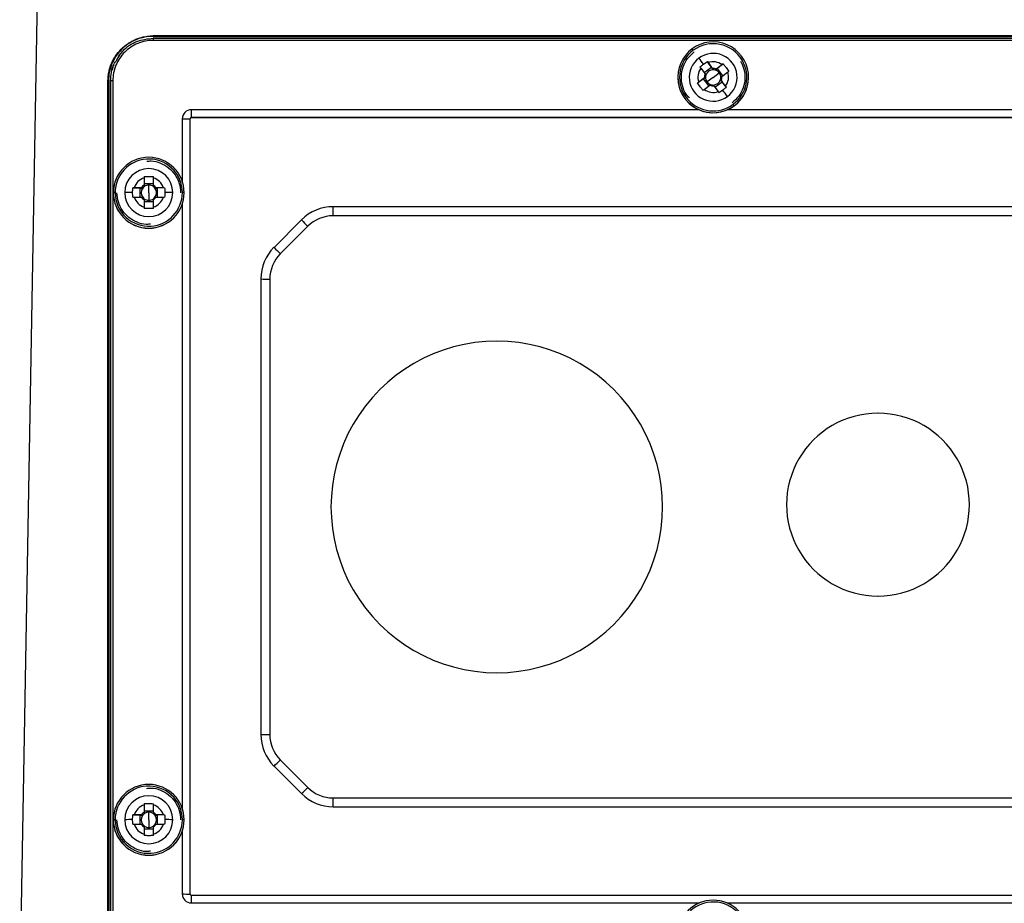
# Model space of a CAD drawing. Header units: millimetres. Extents: x 25 to 1229, y -261 to 1180.
# Tile 5 of 224: x 351 to 461, y 35 to 134. Entities that reach past the tile are written whole.
import ezdxf

# ---------------------------------------------------------------- set-up
doc = ezdxf.new("R2010")
doc.units = ezdxf.units.MM

msp = doc.modelspace()

# ---------------------------------------------------------------- linework, layer by layer
at = {"color": 7, "linetype": 'Continuous', "lineweight": 25}
for p, q in [((351.02, 22.65), (353.19, 146.57)), ((555.93, 132.21), (365.93, 132.21)), ((365.93, 132.16), (365.93, 132.21)), ((365.93, 132.16), (555.93, 132.16)), ((365.93, 131.96), (365.93, 131.71)), ((365.93, 131.96), (555.93, 131.96)), ((365.93, 131.96), (365.93, 131.71)), ((365.93, 131.96), (555.93, 131.96)), ((555.93, 131.71), (365.93, 131.71)), ((555.93, 131.71), (365.93, 131.71)), ((427.04, 128.61), (427.52, 127.96)), ((428.25, 128.67), (427.44, 128.07)), ((427.78, 129.34), (428.25, 128.67)), ((428.35, 128.57), (427.87, 129.22)), ((428.25, 128.67), (428.44, 128.43)), ((429.43, 128.99), (428.78, 128.51)), ((429.55, 129.08), (428.91, 128.58)), ((424.48, 127.59), (424.48, 127.58)), ((427.46, 127.53), (426.81, 127.05)), ((427.33, 127.41), (427.57, 127.59)), ((428.43, 127.57), (427.74, 127.07)), ((428.43, 127.57), (429.11, 128.08)), ((428.66, 128.39), (428.91, 128.58)), ((429.51, 127.77), (428.91, 128.58)), ((429.39, 127.68), (430.04, 128.16)), ((432.38, 127.58), (432.38, 127.59)), ((360.87, 32.16), (360.87, 127.16)), ((360.93, 127.16), (360.87, 127.16)), ((360.93, 127.16), (360.93, 32.16)), ((361.17, 127.2), (361.15, 127.18)), ((361.17, 127.2), (361.15, 127.18)), ((361.15, 127.18), (361.15, 32.18)), ((361.15, 127.18), (361.15, 32.18)), ((361.17, 32.2), (361.17, 127.2)), ((361.17, 127.2), (361.17, 32.2)), ((361.17, 127.2), (361.17, 127.2)), ((361.17, 32.2), (361.17, 127.2)), ((361.17, 127.2), (361.17, 32.2)), ((361.17, 127.2), (361.17, 127.2)), ((361.42, 127.21), (361.42, 32.21)), ((361.42, 127.21), (361.42, 32.21)), ((426.69, 126.96), (427.33, 127.41)), ((427.33, 127.41), (427.93, 126.6)), ((427.42, 126.22), (428.07, 126.7)), ((428.5, 126.64), (428.98, 125.99)), ((428.61, 126.49), (429.42, 127.09)), ((429.24, 127.34), (429.42, 127.09)), ((429.81, 126.61), (429.33, 127.25)), ((429.9, 126.48), (429.42, 127.09)), ((430.78, 124.4), (430.78, 124.41)), ((426.82, 123.97), (370.17, 123.97)), ((370.17, 123.97), (370.17, 123.11)), ((426.82, 123.97), (370.17, 123.97)), ((370.17, 123.97), (370.17, 123.11)), ((370.17, 123.11), (370.17, 123.09)), ((370.17, 123.11), (551.68, 123.11)), ((370.17, 123.11), (370.17, 123.09)), ((370.17, 123.11), (551.68, 123.11)), ((551.68, 123.09), (370.17, 123.09)), ((551.68, 123.09), (370.17, 123.09)), ((491.82, 123.97), (430.03, 123.97)), ((491.82, 123.97), (430.03, 123.97)), ((369.16, 122.96), (369.16, 115.99)), ((369.16, 122.96), (369.16, 115.99)), ((370.03, 122.95), (370.03, 36.44)), ((370.03, 122.95), (370.03, 36.44)), ((364.91, 116.36), (364.91, 115.56)), ((365.94, 115.69), (364.91, 115.69)), ((365.43, 114.7), (365.43, 115.56)), ((365.94, 115.56), (365.94, 116.36)), ((361.48, 114.7), (361.48, 114.71)), ((363.65, 115.25), (364.44, 115.22)), ((364.6, 115.25), (363.8, 115.25)), ((364.44, 115.22), (364.75, 115.22)), ((364.44, 115.22), (364.44, 114.22)), ((365.43, 114.7), (365.43, 113.86)), ((366.1, 115.22), (366.41, 115.22)), ((367.05, 115.25), (366.25, 115.25)), ((367.2, 115.25), (366.41, 115.22)), ((366.41, 114.22), (366.41, 115.22)), ((369.38, 114.7), (369.38, 114.71)), ((363.8, 114.22), (364.6, 114.22)), ((364.91, 113.92), (364.91, 113.11)), ((364.91, 113.72), (365.94, 113.72)), ((365.94, 113.11), (365.94, 113.92)), ((366.25, 114.22), (367.05, 114.22)), ((369.16, 113.43), (369.16, 46)), ((369.16, 113.43), (369.16, 46)), ((535.84, 113.15), (386.01, 113.15)), ((386.01, 112.13), (386.01, 113.15)), ((535.84, 113.15), (386.01, 113.15)), ((386.01, 112.13), (386.01, 113.15)), ((535.84, 112.13), (386.01, 112.13)), ((535.84, 112.13), (386.01, 112.13)), ((382.48, 111.68), (379.41, 108.61)), ((382.48, 111.68), (379.41, 108.61)), ((383.19, 110.96), (380.11, 107.89)), ((383.19, 110.96), (380.11, 107.89)), ((377.94, 105.08), (377.94, 54.25)), ((377.94, 105.08), (377.94, 54.25)), ((378.94, 105.06), (378.94, 54.23)), ((378.94, 105.06), (378.94, 54.23)), ((404.28, 98.12), (404.28, 98.14)), ((446.83, 90.08), (446.83, 90.1)), ((379.41, 50.71), (382.48, 47.64)), ((379.41, 50.71), (382.48, 47.64)), ((380.11, 51.4), (383.19, 48.33)), ((380.11, 51.4), (383.19, 48.33)), ((364.91, 46.38), (364.91, 45.57)), ((365.94, 45.57), (365.94, 46.38)), ((386.01, 46.18), (386.01, 47.16)), ((386.01, 47.16), (535.84, 47.16)), ((386.01, 46.18), (386.01, 47.16)), ((386.01, 47.16), (535.84, 47.16)), ((386.01, 46.18), (535.84, 46.18)), ((386.01, 46.18), (535.84, 46.18)), ((363.65, 45.26), (364.44, 45.23)), ((364.6, 45.26), (363.8, 45.26)), ((364.44, 45.23), (364.75, 45.23)), ((364.44, 45.23), (364.44, 44.23)), ((365.94, 45.7), (364.91, 45.7)), ((365.43, 44.71), (365.43, 45.57)), ((366.1, 45.23), (366.41, 45.23)), ((367.05, 45.26), (366.25, 45.26)), ((367.2, 45.26), (366.41, 45.23)), ((366.41, 44.23), (366.41, 45.23)), ((361.48, 44.71), (361.48, 44.73)), ((363.8, 44.23), (364.6, 44.23)), ((365.43, 44.71), (365.43, 43.87)), ((366.25, 44.23), (367.05, 44.23)), ((369.38, 44.71), (369.38, 44.73)), ((364.91, 43.93), (364.91, 43.12)), ((364.91, 43.73), (365.94, 43.73)), ((365.94, 43.12), (365.94, 43.93)), ((369.16, 43.44), (369.16, 36.45)), ((369.16, 43.44), (369.16, 36.45)), ((370.17, 36.3), (551.68, 36.3)), ((370.17, 36.3), (370.17, 35.44)), ((370.17, 36.3), (551.68, 36.3)), ((370.17, 36.3), (370.17, 35.44)), ((370.17, 35.44), (426.9, 35.44)), ((370.17, 35.44), (426.9, 35.44)), ((429.95, 35.44), (491.9, 35.44)), ((429.95, 35.44), (491.9, 35.44))]:
    msp.add_line(p, q, dxfattribs=at)
for centre, radius, start, end in [((428.43, 127.59), 3.95, 306.5436, 126.5472), ((428.43, 127.59), 3.75, 30.4395, 126.538), ((428.43, 127.59), 3.95, 126.5436, 306.5472), ((428.42, 127.59), 3.75, 126.5347, 221.3804), ((428.43, 127.59), 2.67, 126.5434, 306.5474), ((422.49, 127.92), 4.57, 35.9123, 38.3863), ((428.43, 127.59), 2.67, 306.5434, 126.5474), ((368.57, 84.92), 73.51, 36.8928, 37.5661), ((428.43, 127.61), 1.71, 144.0845, 198.9954), ((428.43, 127.61), 1.71, 54.0946, 108.9904), ((428.43, 127.59), 3.75, 306.5343, 30.4363), ((428.43, 127.58), 3.95, 180.0067, 306.5416), ((428.43, 127.61), 0.969, 158.6304, 184.4495), ((428.43, 127.58), 0.851, 163.7799, 179.3), ((428.43, 127.58), 0.851, 179.3004, 216.546), ((428.43, 127.58), 0.851, 89.2974, 163.7767), ((428.43, 127.61), 0.969, 68.6366, 94.4484), ((428.43, 127.58), 0.851, 73.7847, 89.3003), ((428.43, 127.58), 0.851, 36.5463, 73.7855), ((428.43, 127.58), 0.851, 359.3004, 36.546), ((428.43, 127.58), 0.851, 343.7799, 359.3), ((428.43, 127.61), 0.969, 338.6304, 4.4495), ((428.43, 127.61), 1.71, 324.0845, 18.9954), ((428.43, 127.58), 3.95, 306.5354, 359.9988), ((361.36, 123.55), 3.66, 89.0329, 92.9495), ((361.36, 123.55), 3.66, 89.0329, 92.9495), ((428.43, 127.58), 0.851, 216.5463, 253.7855), ((428.43, 127.61), 0.969, 248.6366, 274.4484), ((428.43, 127.58), 0.851, 253.7847, 269.3003), ((428.43, 127.58), 0.851, 269.2974, 343.7767), ((428.43, 127.61), 1.71, 234.0946, 288.9904), ((364.15, 78.34), 80.98, 35.5672, 36.1981), ((428.43, 127.59), 3.75, 221.382, 306.5368), ((426.62, 121.52), 5.06, 34.8109, 37.1054), ((370.17, 122.96), 1, 89.9956, 179.9956), ((370.17, 122.96), 1, 89.9956, 179.9956), ((370.17, 122.95), 0.138, 89.9956, 179.9956), ((370.17, 122.95), 0.138, 89.9956, 179.9956), ((369.94, 156.57), 33.62, 268.6847, 270.1607), ((369.94, 156.57), 33.62, 268.6847, 270.1607), ((365.43, 114.71), 3.95, 0.0063, 179.9937), ((365.43, 114.72), 3.75, 94.118, 179.9962), ((365.43, 114.72), 3.75, 0.0054, 94.1262), ((365.43, 114.72), 2.68, 0.007, 179.993), ((365.43, 114.74), 1.71, 107.5439, 162.4473), ((365.43, 114.74), 0.969, 122.0879, 147.9034), ((365.43, 114.71), 0.851, 89.9996, 127.2363), ((365.43, 114.71), 0.851, 52.7637, 90.0004), ((365.43, 114.74), 1.71, 17.5527, 72.4561), ((365.43, 114.74), 0.969, 32.0966, 57.9121), ((361.63, 111.85), 2.87, 89.0014, 92.9983), ((365.43, 114.71), 3.95, 180.0063, 359.9937), ((365.43, 114.7), 3.95, 180.0063, 359.9937), ((365.43, 114.72), 3.75, 180.0054, 273.916), ((364.1, 68.75), 45.99, 90.5835, 91.6773), ((365.43, 114.72), 2.68, 180.007, 359.993), ((365.43, 114.71), 0.851, 142.7538, 217.2462), ((365.43, 114.71), 0.851, 127.2367, 142.7545), ((365.43, 114.72), 3.75, 273.9079, 359.9961), ((365.43, 114.71), 0.851, 37.2455, 52.7633), ((365.43, 114.71), 0.851, 322.7538, 37.2462), ((366.75, 68.75), 45.99, 88.3227, 89.4165), ((369.23, 111.85), 2.87, 87.0017, 90.9986), ((365.43, 114.74), 1.71, 197.5527, 252.4561), ((365.43, 114.74), 0.969, 212.0966, 237.9121), ((365.43, 114.71), 0.851, 217.2455, 232.7633), ((365.43, 114.71), 0.851, 232.7637, 270.0004), ((365.43, 114.71), 0.851, 269.9996, 307.2363), ((365.43, 114.74), 1.71, 287.5439, 342.4473), ((365.43, 114.74), 0.969, 302.0879, 327.9034), ((365.43, 114.71), 0.851, 307.2367, 322.7545), ((386.01, 108.15), 5, 89.9992, 134.9946), ((386.01, 108.15), 5, 89.9992, 134.9946), ((386.01, 108.13), 4, 89.9992, 134.9946), ((386.01, 108.13), 4, 89.9992, 134.9946), ((398, 126.12), 21.2, 222.9375, 225.6742), ((398, 126.12), 21.2, 222.9375, 225.6742), ((382.94, 105.08), 5, 134.9946, 179.9992), ((382.94, 105.08), 5, 134.9946, 179.9992), ((382.94, 105.06), 4, 134.9946, 179.9992), ((382.94, 105.06), 4, 134.9946, 179.9992), ((394.93, 123.05), 21.2, 222.9375, 225.6742), ((394.93, 123.05), 21.2, 222.9375, 225.6742), ((378.69, 119.4), 14.34, 267.0017, 270.9986), ((378.69, 119.4), 14.34, 267.0017, 270.9986), ((404.27, 79.64), 18.5, 89.9933, 270.0067), ((404.28, 79.64), 18.5, 269.9933, 90.0067), ((446.82, 79.9), 10.2, 89.993, 270.007), ((446.83, 79.9), 10.2, 269.993, 90.007), ((382.94, 54.25), 5, 180.0008, 225.0054), ((378.69, 68.57), 14.34, 267.0017, 270.9986), ((382.94, 54.25), 5, 180.0008, 225.0054), ((378.69, 68.57), 14.34, 267.0017, 270.9986), ((382.94, 54.23), 4, 180.0008, 225.0054), ((382.94, 54.23), 4, 180.0008, 225.0054), ((365.85, 65.32), 19.93, 312.8689, 315.7082), ((365.85, 65.32), 19.93, 312.8689, 315.7082), ((365.43, 44.72), 3.95, 0.0063, 179.9937), ((365.43, 44.73), 3.75, 94.118, 179.9962), ((365.43, 44.73), 3.75, 0.0054, 94.1262), ((365.43, 44.73), 2.68, 0.007, 179.993), ((368.92, 62.25), 19.93, 312.8689, 315.7082), ((368.92, 62.25), 19.93, 312.8689, 315.7082), ((386.01, 51.18), 5, 225.0054, 270.0008), ((386.01, 51.18), 5, 225.0054, 270.0008), ((386.01, 51.16), 4, 225.0054, 270.0008), ((386.01, 51.16), 4, 225.0054, 270.0008), ((365.43, 44.75), 1.71, 107.5439, 162.4473), ((365.43, 44.75), 1.71, 17.5527, 72.4561), ((365.43, 44.72), 0.851, 142.7538, 217.2462), ((365.43, 44.75), 0.969, 122.0879, 147.9034), ((365.43, 44.72), 0.851, 127.2367, 142.7545), ((365.43, 44.72), 0.851, 89.9996, 127.2363), ((365.43, 44.72), 0.851, 52.7637, 90.0004), ((365.43, 44.75), 0.969, 32.0966, 57.9121), ((365.43, 44.72), 0.851, 37.2455, 52.7633), ((365.43, 44.72), 0.851, 322.7538, 37.2462), ((365.43, 44.73), 3.95, 180.0063, 359.9937), ((361.63, 41.86), 2.87, 89.0014, 92.9983), ((365.43, 44.72), 3.95, 180.0063, 359.9937), ((365.43, 44.73), 3.75, 180.0054, 273.916), ((364.1, -1.24), 45.99, 90.5835, 91.6773), ((365.43, 44.73), 2.68, 180.007, 359.993), ((365.43, 44.75), 1.71, 197.5527, 252.4561), ((365.43, 44.75), 0.969, 212.0966, 237.9121), ((365.43, 44.72), 0.851, 217.2455, 232.7633), ((365.43, 44.72), 0.851, 232.7637, 270.0004), ((365.43, 44.72), 0.851, 269.9996, 307.2363), ((365.43, 44.73), 3.75, 273.9079, 359.9961), ((365.43, 44.75), 1.71, 287.5439, 342.4473), ((365.43, 44.75), 0.969, 302.0879, 327.9034), ((365.43, 44.72), 0.851, 307.2367, 322.7545), ((366.75, -1.24), 45.99, 88.3227, 89.4165), ((369.23, 41.86), 2.87, 87.0017, 90.9986), ((370.17, 36.45), 1, 180.0044, 270.0044), ((369.94, 70.06), 33.62, 268.6847, 270.1607), ((370.17, 36.45), 1, 180.0044, 270.0044), ((369.94, 70.06), 33.62, 268.6847, 270.1607), ((370.17, 36.44), 0.138, 180.0044, 270.0044), ((370.17, 36.44), 0.138, 180.0044, 270.0044), ((428.43, 31.8), 3.95, 0.0063, 179.9937), ((428.43, 31.8), 3.75, 94.118, 179.9962), ((428.43, 31.8), 3.75, 0.0054, 94.1262)]:
    msp.add_arc(centre, radius, start, end, dxfattribs=at)
for points, knots in [([(360.87, 127.16), (360.87, 127.23), (360.88, 127.36), (360.89, 127.56), (360.91, 127.75), (360.93, 127.95), (360.99, 128.24), (361.08, 128.63), (361.25, 129.09), (361.46, 129.54), (361.8, 130.11), (362.33, 130.75), (362.97, 131.28), (363.53, 131.62), (363.98, 131.84), (364.45, 132), (364.88, 132.11), (365.26, 132.17), (365.59, 132.21), (365.81, 132.21), (365.93, 132.21)], [0, 0, 0, 0, 0.024906, 0.049791, 0.074693, 0.09965, 0.124702, 0.187123, 0.24942, 0.311744, 0.374338, 0.499509, 0.623991, 0.686732, 0.749341, 0.811576, 0.874076, 0.916154, 0.958067, 1, 1, 1, 1]), ([(365.93, 132.16), (365.27, 132.16), (364.62, 132.03), (363.41, 131.53), (362.85, 131.16), (361.93, 130.23), (361.56, 129.68), (361.06, 128.47), (360.93, 127.82), (360.93, 127.16)], [0, 0, 0, 0, 0.25, 0.25, 0.5, 0.5, 0.75, 0.75, 1, 1, 1, 1]), ([(361.88, 129.53), (362.08, 129.89), (362.6, 130.79), (364.07, 131.73), (365.31, 131.88), (365.93, 131.96)], [0, 0, 0, 0, 0.250684, 0.625179, 1, 1, 1, 1]), ([(361.88, 129.53), (362.08, 129.89), (362.6, 130.79), (364.07, 131.73), (365.31, 131.88), (365.93, 131.96)], [0, 0, 0, 0, 0.250684, 0.625179, 1, 1, 1, 1]), ([(365.93, 131.71), (365.63, 131.71), (365.34, 131.68), (364.76, 131.57), (364.47, 131.48), (363.93, 131.25), (363.67, 131.11), (363.17, 130.78), (362.95, 130.6), (362.53, 130.18), (362.34, 129.95), (362.02, 129.46), (361.88, 129.2), (361.65, 128.66), (361.57, 128.37), (361.45, 127.8), (361.42, 127.5), (361.42, 127.21)], [0, 0, 0, 0, 0.125, 0.125, 0.25, 0.25, 0.375, 0.375, 0.5, 0.5, 0.625, 0.625, 0.75, 0.75, 0.875, 0.875, 1, 1, 1, 1]), ([(365.93, 131.71), (365.63, 131.71), (365.34, 131.68), (364.76, 131.57), (364.47, 131.48), (363.93, 131.25), (363.67, 131.11), (363.17, 130.78), (362.95, 130.6), (362.53, 130.18), (362.34, 129.95), (362.02, 129.46), (361.88, 129.2), (361.65, 128.66), (361.57, 128.37), (361.45, 127.8), (361.42, 127.5), (361.42, 127.21)], [0, 0, 0, 0, 0.125, 0.125, 0.25, 0.25, 0.375, 0.375, 0.5, 0.5, 0.625, 0.625, 0.75, 0.75, 0.875, 0.875, 1, 1, 1, 1]), ([(362.43, 130.36), (362.37, 130.32), (362.07, 130.1), (361.93, 129.74), (361.81, 129.45)], [0, 0, 0, 0, 0.187543, 1, 1, 1, 1]), ([(362.43, 130.36), (362.37, 130.32), (362.07, 130.1), (361.93, 129.74), (361.81, 129.45)], [0, 0, 0, 0, 0.187543, 1, 1, 1, 1]), ([(425.78, 125.28), (425.65, 125.42), (425.28, 125.81), (424.95, 126.66), (424.82, 127.72), (425.03, 128.77), (425.52, 129.73), (426.05, 130.2), (426.31, 130.44)], [0, 0, 0, 0, 0.093429, 0.275058, 0.456688, 0.638318, 0.819949, 1, 1, 1, 1]), ([(361.17, 127.2), (361.21, 127.84), (361.26, 128.7), (361.75, 129.37), (361.88, 129.53)], [0, 0, 0, 0, 0.752366, 1, 1, 1, 1]), ([(361.17, 127.2), (361.21, 127.84), (361.26, 128.7), (361.75, 129.37), (361.88, 129.53)], [0, 0, 0, 0, 0.752366, 1, 1, 1, 1]), ([(361.52, 128.95), (361.49, 128.9), (361.38, 128.73), (361.37, 128.52), (361.36, 128.37)], [0, 0, 0, 0, 0.279054, 1, 1, 1, 1]), ([(361.52, 128.95), (361.49, 128.9), (361.38, 128.73), (361.37, 128.52), (361.36, 128.37)], [0, 0, 0, 0, 0.279054, 1, 1, 1, 1]), ([(426.95, 128.73), (427, 128.76), (427.08, 128.84), (427.22, 128.95), (427.31, 129.02), (427.36, 129.05)], [0, 0, 0, 0, 0.335653, 0.667498, 1, 1, 1, 1]), ([(429.55, 129.08), (429.58, 129.03), (429.66, 128.95), (429.77, 128.81), (429.89, 128.65), (430.02, 128.47), (430.11, 128.32), (430.16, 128.25)], [0, 0, 0, 0, 0.167698, 0.333556, 0.499803, 0.749059, 1, 1, 1, 1]), ([(431.47, 129.39), (431.62, 129.1), (431.92, 128.49), (432.02, 127.45), (431.83, 126.4), (431.33, 125.44), (430.8, 124.97), (430.54, 124.73)], [0, 0, 0, 0, 0.185439, 0.389522, 0.593606, 0.797691, 1, 1, 1, 1]), ([(427.3, 126.13), (427.27, 126.18), (427.19, 126.26), (427.09, 126.4), (426.96, 126.56), (426.83, 126.75), (426.74, 126.89), (426.69, 126.96)], [0, 0, 0, 0, 0.167698, 0.333556, 0.499803, 0.749059, 1, 1, 1, 1]), ([(429.9, 126.48), (429.85, 126.45), (429.77, 126.37), (429.63, 126.27), (429.54, 126.2), (429.5, 126.16)], [0, 0, 0, 0, 0.335653, 0.667498, 1, 1, 1, 1]), ([(365.22, 118.22), (365.38, 118.24), (365.89, 118.29), (366.75, 118.05), (367.68, 117.53), (368.4, 116.74), (368.88, 115.77), (368.95, 115.07), (368.98, 114.71)], [0, 0, 0, 0, 0.082971, 0.266696, 0.45042, 0.634145, 0.817871, 1, 1, 1, 1]), ([(364.91, 116.51), (364.97, 116.52), (365.08, 116.52), (365.25, 116.53), (365.45, 116.53), (365.68, 116.53), (365.85, 116.52), (365.94, 116.51)], [0, 0, 0, 0, 0.167698, 0.333556, 0.499803, 0.749059, 1, 1, 1, 1]), ([(365.62, 111.21), (365.47, 111.19), (364.96, 111.13), (364.1, 111.37), (363.17, 111.9), (362.45, 112.69), (361.97, 113.66), (361.91, 114.36), (361.88, 114.71)], [0, 0, 0, 0, 0.081666, 0.265652, 0.449638, 0.633624, 0.817611, 1, 1, 1, 1]), ([(363.65, 114.22), (363.64, 114.28), (363.64, 114.39), (363.63, 114.56), (363.63, 114.68), (363.63, 114.74)], [0, 0, 0, 0, 0.335653, 0.667498, 1, 1, 1, 1]), ([(367.2, 115.25), (367.21, 115.19), (367.21, 115.08), (367.22, 114.91), (367.22, 114.79), (367.22, 114.74)], [0, 0, 0, 0, 0.335653, 0.667498, 1, 1, 1, 1]), ([(365.94, 112.96), (365.88, 112.95), (365.77, 112.95), (365.6, 112.94), (365.4, 112.94), (365.17, 112.94), (365, 112.95), (364.91, 112.96)], [0, 0, 0, 0, 0.167698, 0.333556, 0.499803, 0.749059, 1, 1, 1, 1]), ([(365.22, 48.23), (365.38, 48.25), (365.89, 48.31), (366.75, 48.07), (367.68, 47.54), (368.4, 46.75), (368.88, 45.78), (368.95, 45.08), (368.98, 44.73)], [0, 0, 0, 0, 0.082971, 0.266696, 0.45042, 0.634145, 0.817871, 1, 1, 1, 1]), ([(364.91, 46.52), (364.97, 46.53), (365.08, 46.53), (365.25, 46.54), (365.45, 46.54), (365.68, 46.54), (365.85, 46.53), (365.94, 46.52)], [0, 0, 0, 0, 0.167698, 0.333556, 0.499803, 0.749059, 1, 1, 1, 1]), ([(367.2, 45.26), (367.21, 45.2), (367.21, 45.09), (367.22, 44.92), (367.22, 44.8), (367.22, 44.75)], [0, 0, 0, 0, 0.335653, 0.667498, 1, 1, 1, 1]), ([(365.62, 41.22), (365.47, 41.2), (364.96, 41.14), (364.1, 41.38), (363.17, 41.91), (362.45, 42.7), (361.97, 43.67), (361.91, 44.37), (361.88, 44.73)], [0, 0, 0, 0, 0.081666, 0.265652, 0.449638, 0.633624, 0.817611, 1, 1, 1, 1]), ([(363.65, 44.23), (363.64, 44.29), (363.64, 44.4), (363.63, 44.57), (363.63, 44.69), (363.63, 44.75)], [0, 0, 0, 0, 0.335653, 0.667498, 1, 1, 1, 1]), ([(365.94, 42.97), (365.88, 42.96), (365.77, 42.96), (365.6, 42.95), (365.4, 42.95), (365.17, 42.95), (365, 42.96), (364.91, 42.97)], [0, 0, 0, 0, 0.167698, 0.333556, 0.499803, 0.749059, 1, 1, 1, 1])]:
    msp.add_open_spline(points, degree=3, knots=knots, dxfattribs=at)
for points in [[(426.95, 128.73), (426.98, 128.69), (427.01, 128.65), (427.04, 128.61)], [(427.36, 129.05), (427.49, 129.15), (427.64, 129.25), (427.78, 129.34)], [(427.87, 129.22), (427.84, 129.26), (427.81, 129.3), (427.78, 129.34)], [(429.55, 129.08), (429.51, 129.05), (429.47, 129.02), (429.43, 128.99)], [(427.57, 127.59), (427.53, 127.57), (427.5, 127.55), (427.46, 127.53)], [(427.52, 127.96), (427.55, 127.91), (427.58, 127.87), (427.61, 127.82)], [(428.44, 128.43), (428.41, 128.48), (428.38, 128.53), (428.35, 128.57)], [(428.78, 128.51), (428.74, 128.47), (428.7, 128.43), (428.66, 128.39)], [(429.28, 127.57), (429.32, 127.61), (429.35, 127.64), (429.39, 127.68)], [(430.04, 128.16), (430.08, 128.19), (430.12, 128.22), (430.16, 128.25)], [(426.81, 127.05), (426.77, 127.02), (426.73, 126.99), (426.69, 126.96)], [(428.07, 126.7), (428.11, 126.72), (428.15, 126.74), (428.19, 126.76)], [(428.42, 126.73), (428.44, 126.7), (428.47, 126.67), (428.5, 126.64)], [(429.33, 127.25), (429.3, 127.28), (429.27, 127.31), (429.24, 127.34)], [(429.9, 126.48), (429.87, 126.52), (429.84, 126.56), (429.81, 126.61)], [(427.3, 126.13), (427.34, 126.16), (427.38, 126.19), (427.42, 126.22)], [(428.98, 125.99), (429.01, 125.95), (429.04, 125.91), (429.07, 125.87)], [(429.5, 126.16), (429.36, 126.06), (429.21, 125.96), (429.07, 125.87)], [(364.91, 116.51), (364.91, 116.46), (364.91, 116.41), (364.91, 116.36)], [(365.94, 116.36), (365.94, 116.41), (365.94, 116.46), (365.94, 116.51)], [(364.91, 115.56), (364.91, 115.5), (364.91, 115.44), (364.91, 115.38)], [(365.94, 115.38), (365.94, 115.44), (365.94, 115.5), (365.94, 115.56)], [(363.63, 114.74), (363.63, 114.91), (363.63, 115.08), (363.65, 115.25)], [(363.8, 115.25), (363.75, 115.25), (363.7, 115.25), (363.65, 115.25)], [(364.75, 115.22), (364.7, 115.23), (364.65, 115.24), (364.6, 115.25)], [(366.25, 115.25), (366.2, 115.24), (366.15, 115.23), (366.1, 115.22)], [(367.2, 115.25), (367.15, 115.25), (367.1, 115.25), (367.05, 115.25)], [(367.22, 114.74), (367.22, 114.56), (367.22, 114.39), (367.2, 114.22)], [(363.65, 114.22), (363.7, 114.22), (363.75, 114.22), (363.8, 114.22)], [(364.6, 114.22), (364.65, 114.21), (364.7, 114.2), (364.75, 114.19)], [(364.91, 114.03), (364.91, 113.99), (364.91, 113.95), (364.91, 113.92)], [(365.94, 113.92), (365.94, 113.95), (365.94, 113.99), (365.94, 114.03)], [(366.1, 114.19), (366.15, 114.2), (366.2, 114.21), (366.25, 114.22)], [(367.05, 114.22), (367.1, 114.22), (367.15, 114.22), (367.2, 114.22)], [(364.91, 113.11), (364.91, 113.06), (364.91, 113.01), (364.91, 112.96)], [(365.94, 112.96), (365.94, 113.01), (365.94, 113.06), (365.94, 113.11)], [(364.91, 46.52), (364.91, 46.47), (364.91, 46.43), (364.91, 46.38)], [(365.94, 46.38), (365.94, 46.43), (365.94, 46.47), (365.94, 46.52)], [(363.63, 44.75), (363.63, 44.92), (363.63, 45.09), (363.65, 45.26)], [(363.8, 45.26), (363.75, 45.26), (363.7, 45.26), (363.65, 45.26)], [(364.75, 45.23), (364.7, 45.24), (364.65, 45.25), (364.6, 45.26)], [(364.91, 45.57), (364.91, 45.51), (364.91, 45.45), (364.91, 45.39)], [(365.94, 45.39), (365.94, 45.45), (365.94, 45.51), (365.94, 45.57)], [(366.25, 45.26), (366.2, 45.25), (366.15, 45.24), (366.1, 45.23)], [(367.2, 45.26), (367.15, 45.26), (367.1, 45.26), (367.05, 45.26)], [(363.65, 44.23), (363.7, 44.23), (363.75, 44.23), (363.8, 44.23)], [(364.6, 44.23), (364.65, 44.22), (364.7, 44.21), (364.75, 44.2)], [(364.91, 44.04), (364.91, 44), (364.91, 43.96), (364.91, 43.93)], [(365.94, 43.93), (365.94, 43.96), (365.94, 44), (365.94, 44.04)], [(366.1, 44.2), (366.15, 44.21), (366.2, 44.22), (366.25, 44.23)], [(367.05, 44.23), (367.1, 44.23), (367.15, 44.23), (367.2, 44.23)], [(367.22, 44.75), (367.22, 44.57), (367.22, 44.4), (367.2, 44.23)], [(364.91, 43.12), (364.91, 43.07), (364.91, 43.02), (364.91, 42.97)], [(365.94, 42.97), (365.94, 43.02), (365.94, 43.07), (365.94, 43.12)]]:
    msp.add_open_spline(points, degree=3, dxfattribs=at)

doc.saveas('drawing.dxf')
